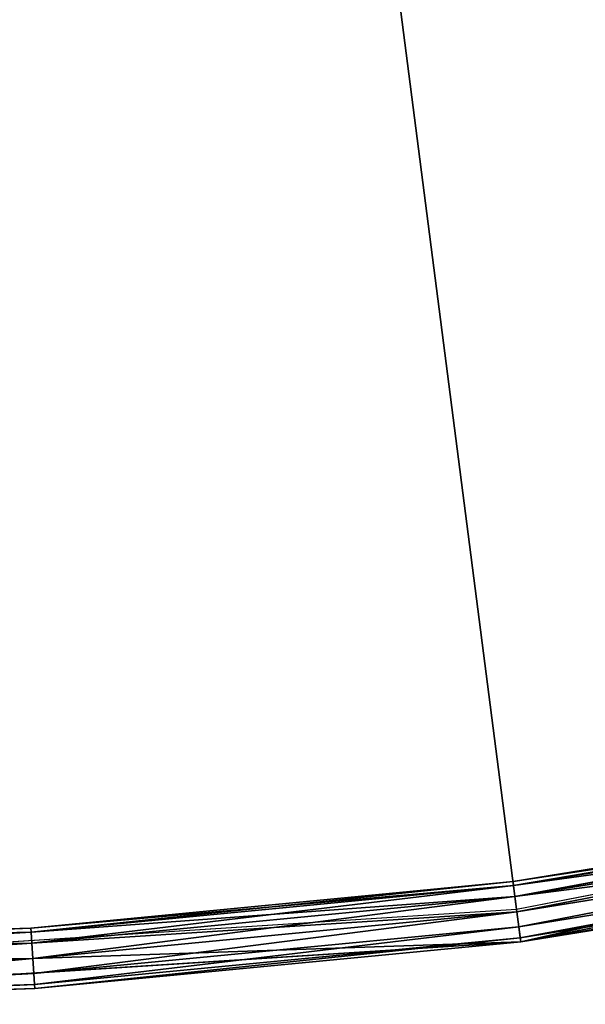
# Model space of a CAD drawing. Extents: x 389 to 891, y 0 to 811.
# Tile 19 of 254: x 656 to 674, y 0 to 32. Entities that reach past the tile are written whole.
import ezdxf

# ---------------------------------------------------------------- set-up
doc = ezdxf.new("R2010")
doc.units = 0
doc.header["$LTSCALE"] = 25.4
doc.layers.get('0').update_dxf_attribs({"color": 13, "linetype": 'CONTINUOUS'})

# ---------------------------------------------------------------- blocks, each defined once
blk = doc.blocks.new('TURDA-8952-8953_STL')
at = {"color": 252}
for p, q in [((305.641, 130.654, 809.569), (289.618, 130.654, 811.083)), ((289.618, 130.654, 811.083), (321.726, 130.654, 809.022)), ((305.641, 130.654, 809.569), (289.618, 130.654, 811.083)), ((305.641, 130.654, 809.569), (289.618, 130.654, 810.083)), ((305.705, 1.654, 810.567), (289.618, 130.654, 811.083)), ((305.705, 1.654, 810.567), (289.618, 130.654, 811.083)), ((289.618, 130.654, 811.083), (321.726, 130.654, 809.022)), ((289.618, 130.52, 809.583), (305.641, 130.654, 809.569)), ((289.618, 130.52, 809.583), (305.641, 130.654, 809.569)), ((305.641, 130.654, 809.569), (289.618, 130.654, 810.083)), ((305.609, 130.52, 809.07), (289.618, 130.52, 809.583)), ((289.618, 130.154, 809.217), (305.609, 130.52, 809.07)), ((289.618, 130.154, 809.217), (305.609, 130.52, 809.07)), ((305.609, 130.52, 809.07), (289.618, 130.52, 809.583)), ((305.586, 130.154, 808.705), (321.534, 130.52, 807.534)), ((305.586, 130.154, 808.705), (321.534, 130.52, 807.534)), ((305.586, 130.154, 808.705), (305.609, 130.52, 809.07)), ((305.586, 130.154, 808.705), (305.609, 130.52, 809.07)), ((305.609, 130.52, 809.07), (321.598, 130.654, 808.03)), ((305.609, 130.52, 809.07), (321.598, 130.654, 808.03)), ((305.609, 130.52, 809.07), (305.641, 130.654, 809.569)), ((305.609, 130.52, 809.07), (305.641, 130.654, 809.569)), ((321.534, 130.52, 807.534), (305.609, 130.52, 809.07)), ((321.534, 130.52, 807.534), (305.609, 130.52, 809.07)), ((321.598, 130.654, 808.03), (305.641, 130.654, 809.569)), ((305.641, 130.654, 809.569), (321.726, 130.654, 809.022)), ((305.641, 130.654, 809.569), (321.726, 130.654, 809.022)), ((321.598, 130.654, 808.03), (305.641, 130.654, 809.569)), ((305.705, 1.654, 810.567), (321.726, 130.654, 809.022)), ((305.705, 1.654, 810.567), (321.726, 130.654, 809.022)), ((321.488, 130.154, 807.171), (337.328, 130.52, 804.98)), ((321.488, 130.154, 807.171), (337.328, 130.52, 804.98)), ((321.488, 130.154, 807.171), (321.534, 130.52, 807.534)), ((321.488, 130.154, 807.171), (321.534, 130.52, 807.534)), ((321.534, 130.52, 807.534), (337.424, 130.654, 805.471)), ((321.534, 130.52, 807.534), (337.424, 130.654, 805.471)), ((321.534, 130.52, 807.534), (321.598, 130.654, 808.03)), ((321.534, 130.52, 807.534), (321.598, 130.654, 808.03)), ((337.328, 130.52, 804.98), (321.534, 130.52, 807.534)), ((337.328, 130.52, 804.98), (321.534, 130.52, 807.534)), ((337.424, 130.654, 805.471), (321.598, 130.654, 808.03)), ((321.598, 130.654, 808.03), (321.726, 130.654, 809.022)), ((321.598, 130.654, 808.03), (321.726, 130.654, 809.022)), ((337.424, 130.654, 805.471), (321.598, 130.654, 808.03)), ((337.424, 130.654, 805.471), (321.726, 130.654, 809.022)), ((321.726, 130.654, 809.022), (353.307, 130.654, 802.871)), ((337.424, 130.654, 805.471), (321.726, 130.654, 809.022)), ((321.726, 130.654, 809.022), (337.615, 1.654, 806.453)), ((321.726, 130.654, 809.022), (353.307, 130.654, 802.871)), ((321.726, 1.654, 809.022), (321.726, 130.654, 809.022)), ((321.726, 1.654, 809.022), (321.726, 130.654, 809.022)), ((321.726, 130.654, 809.022), (337.615, 1.654, 806.453)), ((305.586, 130.154, 808.705), (289.618, 130.154, 809.217)), ((289.618, 129.654, 809.083), (305.586, 130.154, 808.705)), ((289.618, 129.654, 809.083), (305.586, 130.154, 808.705)), ((305.586, 130.154, 808.705), (289.618, 130.154, 809.217)), ((305.577, 129.654, 808.571), (321.488, 130.154, 807.171)), ((305.577, 129.654, 808.571), (321.488, 130.154, 807.171)), ((305.577, 129.654, 808.571), (305.586, 130.154, 808.705)), ((305.577, 129.654, 808.571), (305.586, 130.154, 808.705)), ((321.488, 130.154, 807.171), (305.586, 130.154, 808.705)), ((321.488, 130.154, 807.171), (305.586, 130.154, 808.705)), ((321.47, 129.654, 807.038), (337.258, 130.154, 804.621)), ((321.47, 129.654, 807.038), (337.258, 130.154, 804.621)), ((321.47, 129.654, 807.038), (321.488, 130.154, 807.171)), ((321.47, 129.654, 807.038), (321.488, 130.154, 807.171)), ((337.258, 130.154, 804.621), (321.488, 130.154, 807.171)), ((337.258, 130.154, 804.621), (321.488, 130.154, 807.171)), ((289.618, 129.654, 809.083), (305.577, 1.654, 808.571)), ((289.618, 129.654, 809.083), (305.577, 1.654, 808.571)), ((289.618, 129.654, 809.083), (305.577, 129.654, 808.571)), ((289.618, 129.654, 809.083), (305.577, 129.654, 808.571)), ((305.577, 129.654, 808.571), (305.577, 1.654, 808.571)), ((305.577, 129.654, 808.571), (305.577, 1.654, 808.571)), ((305.577, 129.654, 808.571), (321.47, 1.654, 807.038)), ((305.577, 129.654, 808.571), (321.47, 1.654, 807.038)), ((305.577, 129.654, 808.571), (321.47, 129.654, 807.038)), ((305.577, 129.654, 808.571), (321.47, 129.654, 807.038)), ((321.47, 129.654, 807.038), (321.47, 1.654, 807.038)), ((321.47, 129.654, 807.038), (321.47, 1.654, 807.038)), ((321.47, 129.654, 807.038), (337.233, 1.654, 804.49)), ((321.47, 129.654, 807.038), (337.233, 1.654, 804.49)), ((321.47, 129.654, 807.038), (337.233, 129.654, 804.49)), ((321.47, 129.654, 807.038), (337.233, 129.654, 804.49)), ((289.618, 1.654, 811.083), (305.705, 1.654, 810.567)), ((305.577, 1.654, 808.571), (289.618, 1.654, 809.083)), ((289.618, 1.654, 811.083), (305.705, 1.654, 810.567)), ((289.618, 1.654, 811.083), (305.697, 1.154, 810.433)), ((289.618, 1.654, 811.083), (305.697, 1.154, 810.433)), ((289.618, 1.154, 809.217), (305.577, 1.654, 808.571)), ((289.618, 1.154, 809.217), (305.577, 1.654, 808.571)), ((305.577, 1.654, 808.571), (289.618, 1.654, 809.083)), ((321.47, 1.654, 807.038), (305.577, 1.654, 808.571)), ((305.586, 1.154, 808.705), (305.577, 1.654, 808.571)), ((321.47, 1.654, 807.038), (305.577, 1.654, 808.571)), ((305.586, 1.154, 808.705), (305.577, 1.654, 808.571)), ((305.586, 1.154, 808.705), (321.47, 1.654, 807.038)), ((305.586, 1.154, 808.705), (321.47, 1.654, 807.038)), ((305.705, 1.654, 810.567), (305.697, 1.154, 810.433)), ((305.705, 1.654, 810.567), (305.697, 1.154, 810.433)), ((305.705, 1.654, 810.567), (321.726, 1.654, 809.022)), ((305.705, 1.654, 810.567), (321.726, 1.654, 809.022)), ((305.705, 1.654, 810.567), (321.709, 1.154, 808.889)), ((305.705, 1.654, 810.567), (321.709, 1.154, 808.889)), ((337.233, 1.654, 804.49), (321.47, 1.654, 807.038)), ((321.488, 1.154, 807.171), (321.47, 1.654, 807.038)), ((337.233, 1.654, 804.49), (321.47, 1.654, 807.038)), ((321.488, 1.154, 807.171), (321.47, 1.654, 807.038)), ((321.488, 1.154, 807.171), (337.233, 1.654, 804.49)), ((321.488, 1.154, 807.171), (337.233, 1.654, 804.49)), ((321.726, 1.654, 809.022), (321.709, 1.154, 808.889)), ((321.726, 1.654, 809.022), (321.709, 1.154, 808.889)), ((321.726, 1.654, 809.022), (337.615, 1.654, 806.453)), ((321.726, 1.654, 809.022), (337.615, 1.654, 806.453)), ((321.726, 1.654, 809.022), (337.589, 1.154, 806.321)), ((321.726, 1.654, 809.022), (337.589, 1.154, 806.321)), ((305.697, 1.154, 810.433), (289.618, 1.154, 810.949)), ((289.618, 1.154, 810.949), (305.673, 0.788, 810.068)), ((289.618, 1.154, 810.949), (305.673, 0.788, 810.068)), ((305.697, 1.154, 810.433), (289.618, 1.154, 810.949)), ((305.586, 1.154, 808.705), (289.618, 1.154, 809.217)), ((289.618, 0.788, 809.583), (305.586, 1.154, 808.705)), ((289.618, 0.788, 809.583), (305.586, 1.154, 808.705)), ((305.586, 1.154, 808.705), (289.618, 1.154, 809.217)), ((321.488, 1.154, 807.171), (305.586, 1.154, 808.705)), ((305.609, 0.788, 809.07), (305.586, 1.154, 808.705)), ((321.488, 1.154, 807.171), (305.586, 1.154, 808.705)), ((305.609, 0.788, 809.07), (305.586, 1.154, 808.705)), ((305.609, 0.788, 809.07), (321.488, 1.154, 807.171)), ((305.609, 0.788, 809.07), (321.488, 1.154, 807.171)), ((305.697, 1.154, 810.433), (305.673, 0.788, 810.068)), ((305.697, 1.154, 810.433), (305.673, 0.788, 810.068)), ((321.709, 1.154, 808.889), (305.697, 1.154, 810.433)), ((305.697, 1.154, 810.433), (321.662, 0.788, 808.526)), ((305.697, 1.154, 810.433), (321.662, 0.788, 808.526)), ((321.709, 1.154, 808.889), (305.697, 1.154, 810.433)), ((337.258, 1.154, 804.621), (321.488, 1.154, 807.171)), ((321.534, 0.788, 807.534), (321.488, 1.154, 807.171)), ((337.258, 1.154, 804.621), (321.488, 1.154, 807.171)), ((321.534, 0.788, 807.534), (321.488, 1.154, 807.171)), ((321.534, 0.788, 807.534), (337.258, 1.154, 804.621)), ((321.534, 0.788, 807.534), (337.258, 1.154, 804.621)), ((321.709, 1.154, 808.889), (321.662, 0.788, 808.526)), ((321.709, 1.154, 808.889), (321.662, 0.788, 808.526)), ((337.589, 1.154, 806.321), (321.709, 1.154, 808.889)), ((321.709, 1.154, 808.889), (337.52, 0.788, 805.962)), ((321.709, 1.154, 808.889), (337.52, 0.788, 805.962)), ((337.589, 1.154, 806.321), (321.709, 1.154, 808.889)), ((305.673, 0.788, 810.068), (289.618, 0.788, 810.583)), ((289.618, 0.788, 810.583), (305.641, 0.654, 809.569)), ((289.618, 0.788, 810.583), (305.641, 0.654, 809.569)), ((305.673, 0.788, 810.068), (289.618, 0.788, 810.583)), ((305.609, 0.788, 809.07), (289.618, 0.788, 809.583)), ((289.618, 0.654, 810.083), (305.609, 0.788, 809.07)), ((289.618, 0.654, 810.083), (305.609, 0.788, 809.07)), ((305.609, 0.788, 809.07), (289.618, 0.788, 809.583)), ((289.618, 0.654, 810.083), (305.641, 0.654, 809.569)), ((289.618, 0.654, 810.083), (305.641, 0.654, 809.569)), ((321.534, 0.788, 807.534), (305.609, 0.788, 809.07)), ((305.641, 0.654, 809.569), (305.609, 0.788, 809.07)), ((321.534, 0.788, 807.534), (305.609, 0.788, 809.07)), ((305.641, 0.654, 809.569), (305.609, 0.788, 809.07)), ((305.673, 0.788, 810.068), (305.641, 0.654, 809.569)), ((305.673, 0.788, 810.068), (305.641, 0.654, 809.569)), ((305.641, 0.654, 809.569), (321.534, 0.788, 807.534)), ((305.641, 0.654, 809.569), (321.534, 0.788, 807.534)), ((305.641, 0.654, 809.569), (321.598, 0.654, 808.03)), ((305.641, 0.654, 809.569), (321.598, 0.654, 808.03)), ((321.662, 0.788, 808.526), (305.673, 0.788, 810.068)), ((305.673, 0.788, 810.068), (321.598, 0.654, 808.03)), ((305.673, 0.788, 810.068), (321.598, 0.654, 808.03)), ((321.662, 0.788, 808.526), (305.673, 0.788, 810.068)), ((337.328, 0.788, 804.98), (321.534, 0.788, 807.534)), ((321.598, 0.654, 808.03), (321.534, 0.788, 807.534)), ((337.328, 0.788, 804.98), (321.534, 0.788, 807.534)), ((321.598, 0.654, 808.03), (321.534, 0.788, 807.534)), ((321.662, 0.788, 808.526), (321.598, 0.654, 808.03)), ((321.662, 0.788, 808.526), (321.598, 0.654, 808.03)), ((321.598, 0.654, 808.03), (337.328, 0.788, 804.98)), ((321.598, 0.654, 808.03), (337.328, 0.788, 804.98)), ((321.598, 0.654, 808.03), (337.424, 0.654, 805.471)), ((321.598, 0.654, 808.03), (337.424, 0.654, 805.471)), ((337.52, 0.788, 805.962), (321.662, 0.788, 808.526)), ((321.662, 0.788, 808.526), (337.424, 0.654, 805.471)), ((321.662, 0.788, 808.526), (337.424, 0.654, 805.471)), ((337.52, 0.788, 805.962), (321.662, 0.788, 808.526))]:
    blk.add_line(p, q, dxfattribs=at)
at = {"color": 7}
for p, q in [((289.618, 3.654, 810), (321.588, 3.654, 807.948)), ((321.588, 3.654, 807.948), (289.618, 3.654, 560)), ((321.588, 3.654, 807.948), (289.618, 3.654, 560)), ((321.588, 3.654, 807.948), (353.032, 3.654, 801.824))]:
    blk.add_line(p, q, dxfattribs=at)
at = {"color": 252}
mesh = blk.add_polyface(dxfattribs=at)
corners = [(289.618, 130.654, 811.083), (321.726, 130.654, 809.022), (305.641, 130.654, 809.569)]
mesh.append_faces([[corners[k] for k in face] for face in [(0, 1, 2)]], dxfattribs={"color": 252})
mesh = blk.add_polyface(dxfattribs=at)
corners = [(289.618, 130.654, 811.083), (305.641, 130.654, 809.569), (289.618, 130.654, 810.083)]
mesh.append_faces([[corners[k] for k in face] for face in [(0, 1, 2)]], dxfattribs={"color": 252})
mesh = blk.add_polyface(dxfattribs=at)
corners = [(305.705, 1.654, 810.567), (289.618, 130.654, 811.083), (289.618, 1.654, 811.083)]
mesh.append_faces([[corners[k] for k in face] for face in [(0, 1, 2)]], dxfattribs={"color": 252})
mesh = blk.add_polyface(dxfattribs=at)
corners = [(321.726, 130.654, 809.022), (289.618, 130.654, 811.083), (305.705, 1.654, 810.567)]
mesh.append_faces([[corners[k] for k in face] for face in [(0, 1, 2)]], dxfattribs={"color": 252})
mesh = blk.add_polyface(dxfattribs=at)
corners = [(289.618, 130.52, 809.583), (305.641, 130.654, 809.569), (305.609, 130.52, 809.07)]
mesh.append_faces([[corners[k] for k in face] for face in [(0, 1, 2)]], dxfattribs={"color": 252})
mesh = blk.add_polyface(dxfattribs=at)
corners = [(289.618, 130.654, 810.083), (305.641, 130.654, 809.569), (289.618, 130.52, 809.583)]
mesh.append_faces([[corners[k] for k in face] for face in [(0, 1, 2)]], dxfattribs={"color": 252})
mesh = blk.add_polyface(dxfattribs=at)
corners = [(305.609, 130.52, 809.07), (305.586, 130.154, 808.705), (289.618, 130.154, 809.217)]
mesh.append_faces([[corners[k] for k in face] for face in [(0, 1, 2)]], dxfattribs={"color": 252})
mesh = blk.add_polyface(dxfattribs=at)
corners = [(289.618, 130.52, 809.583), (305.609, 130.52, 809.07), (289.618, 130.154, 809.217)]
mesh.append_faces([[corners[k] for k in face] for face in [(0, 1, 2)]], dxfattribs={"color": 252})
mesh = blk.add_polyface(dxfattribs=at)
corners = [(305.586, 130.154, 808.705), (321.534, 130.52, 807.534), (321.488, 130.154, 807.171)]
mesh.append_faces([[corners[k] for k in face] for face in [(0, 1, 2)]], dxfattribs={"color": 252})
mesh = blk.add_polyface(dxfattribs=at)
corners = [(305.609, 130.52, 809.07), (321.534, 130.52, 807.534), (305.586, 130.154, 808.705)]
mesh.append_faces([[corners[k] for k in face] for face in [(0, 1, 2)]], dxfattribs={"color": 252})
mesh = blk.add_polyface(dxfattribs=at)
corners = [(305.609, 130.52, 809.07), (321.598, 130.654, 808.03), (321.534, 130.52, 807.534)]
mesh.append_faces([[corners[k] for k in face] for face in [(0, 1, 2)]], dxfattribs={"color": 252})
mesh = blk.add_polyface(dxfattribs=at)
corners = [(305.641, 130.654, 809.569), (321.598, 130.654, 808.03), (305.609, 130.52, 809.07)]
mesh.append_faces([[corners[k] for k in face] for face in [(0, 1, 2)]], dxfattribs={"color": 252})
mesh = blk.add_polyface(dxfattribs=at)
corners = [(305.641, 130.654, 809.569), (321.726, 130.654, 809.022), (321.598, 130.654, 808.03)]
mesh.append_faces([[corners[k] for k in face] for face in [(0, 1, 2)]], dxfattribs={"color": 252})
mesh = blk.add_polyface(dxfattribs=at)
corners = [(321.726, 130.654, 809.022), (305.705, 1.654, 810.567), (321.726, 1.654, 809.022)]
mesh.append_faces([[corners[k] for k in face] for face in [(0, 1, 2)]], dxfattribs={"color": 252})
mesh = blk.add_polyface(dxfattribs=at)
corners = [(321.488, 130.154, 807.171), (337.328, 130.52, 804.98), (337.258, 130.154, 804.621)]
mesh.append_faces([[corners[k] for k in face] for face in [(0, 1, 2)]], dxfattribs={"color": 252})
mesh = blk.add_polyface(dxfattribs=at)
corners = [(321.534, 130.52, 807.534), (337.328, 130.52, 804.98), (321.488, 130.154, 807.171)]
mesh.append_faces([[corners[k] for k in face] for face in [(0, 1, 2)]], dxfattribs={"color": 252})
mesh = blk.add_polyface(dxfattribs=at)
corners = [(321.534, 130.52, 807.534), (337.424, 130.654, 805.471), (337.328, 130.52, 804.98)]
mesh.append_faces([[corners[k] for k in face] for face in [(0, 1, 2)]], dxfattribs={"color": 252})
mesh = blk.add_polyface(dxfattribs=at)
corners = [(321.598, 130.654, 808.03), (337.424, 130.654, 805.471), (321.534, 130.52, 807.534)]
mesh.append_faces([[corners[k] for k in face] for face in [(0, 1, 2)]], dxfattribs={"color": 252})
mesh = blk.add_polyface(dxfattribs=at)
corners = [(321.726, 130.654, 809.022), (337.424, 130.654, 805.471), (321.598, 130.654, 808.03)]
mesh.append_faces([[corners[k] for k in face] for face in [(0, 1, 2)]], dxfattribs={"color": 252})
mesh = blk.add_polyface(dxfattribs=at)
corners = [(321.726, 130.654, 809.022), (353.307, 130.654, 802.871), (337.424, 130.654, 805.471)]
mesh.append_faces([[corners[k] for k in face] for face in [(0, 1, 2)]], dxfattribs={"color": 252})
mesh = blk.add_polyface(dxfattribs=at)
corners = [(353.307, 130.654, 802.871), (321.726, 130.654, 809.022), (337.615, 1.654, 806.453)]
mesh.append_faces([[corners[k] for k in face] for face in [(0, 1, 2)]], dxfattribs={"color": 252})
mesh = blk.add_polyface(dxfattribs=at)
corners = [(337.615, 1.654, 806.453), (321.726, 130.654, 809.022), (321.726, 1.654, 809.022)]
mesh.append_faces([[corners[k] for k in face] for face in [(0, 1, 2)]], dxfattribs={"color": 252})
mesh = blk.add_polyface(dxfattribs=at)
corners = [(305.586, 130.154, 808.705), (305.577, 129.654, 808.571), (289.618, 129.654, 809.083)]
mesh.append_faces([[corners[k] for k in face] for face in [(0, 1, 2)]], dxfattribs={"color": 252})
mesh = blk.add_polyface(dxfattribs=at)
corners = [(305.586, 130.154, 808.705), (289.618, 129.654, 809.083), (289.618, 130.154, 809.217)]
mesh.append_faces([[corners[k] for k in face] for face in [(0, 1, 2)]], dxfattribs={"color": 252})
mesh = blk.add_polyface(dxfattribs=at)
corners = [(321.488, 130.154, 807.171), (321.47, 129.654, 807.038), (305.577, 129.654, 808.571)]
mesh.append_faces([[corners[k] for k in face] for face in [(0, 1, 2)]], dxfattribs={"color": 252})
mesh = blk.add_polyface(dxfattribs=at)
corners = [(321.488, 130.154, 807.171), (305.577, 129.654, 808.571), (305.586, 130.154, 808.705)]
mesh.append_faces([[corners[k] for k in face] for face in [(0, 1, 2)]], dxfattribs={"color": 252})
mesh = blk.add_polyface(dxfattribs=at)
corners = [(337.258, 130.154, 804.621), (337.233, 129.654, 804.49), (321.47, 129.654, 807.038)]
mesh.append_faces([[corners[k] for k in face] for face in [(0, 1, 2)]], dxfattribs={"color": 252})
mesh = blk.add_polyface(dxfattribs=at)
corners = [(337.258, 130.154, 804.621), (321.47, 129.654, 807.038), (321.488, 130.154, 807.171)]
mesh.append_faces([[corners[k] for k in face] for face in [(0, 1, 2)]], dxfattribs={"color": 252})
mesh = blk.add_polyface(dxfattribs=at)
corners = [(305.577, 1.654, 808.571), (289.618, 1.654, 809.083), (289.618, 129.654, 809.083)]
mesh.append_faces([[corners[k] for k in face] for face in [(0, 1, 2)]], dxfattribs={"color": 252})
mesh = blk.add_polyface(dxfattribs=at)
corners = [(305.577, 1.654, 808.571), (289.618, 129.654, 809.083), (305.577, 129.654, 808.571)]
mesh.append_faces([[corners[k] for k in face] for face in [(0, 1, 2)]], dxfattribs={"color": 252})
mesh = blk.add_polyface(dxfattribs=at)
corners = [(321.47, 1.654, 807.038), (305.577, 1.654, 808.571), (305.577, 129.654, 808.571)]
mesh.append_faces([[corners[k] for k in face] for face in [(0, 1, 2)]], dxfattribs={"color": 252})
mesh = blk.add_polyface(dxfattribs=at)
corners = [(321.47, 1.654, 807.038), (305.577, 129.654, 808.571), (321.47, 129.654, 807.038)]
mesh.append_faces([[corners[k] for k in face] for face in [(0, 1, 2)]], dxfattribs={"color": 252})
mesh = blk.add_polyface(dxfattribs=at)
corners = [(337.233, 1.654, 804.49), (321.47, 1.654, 807.038), (321.47, 129.654, 807.038)]
mesh.append_faces([[corners[k] for k in face] for face in [(0, 1, 2)]], dxfattribs={"color": 252})
mesh = blk.add_polyface(dxfattribs=at)
corners = [(337.233, 1.654, 804.49), (321.47, 129.654, 807.038), (337.233, 129.654, 804.49)]
mesh.append_faces([[corners[k] for k in face] for face in [(0, 1, 2)]], dxfattribs={"color": 252})
at = {"color": 7}
mesh = blk.add_polyface(dxfattribs=at)
corners = [(289.618, 3.654, 810), (321.588, 3.654, 807.948), (289.618, 3.654, 560)]
mesh.append_faces([[corners[k] for k in face] for face in [(0, 1, 2)]], dxfattribs={"color": 7})
mesh = blk.add_polyface(dxfattribs=at)
corners = [(321.588, 3.654, 807.948), (353.032, 3.654, 801.824), (289.618, 3.654, 560)]
mesh.append_faces([[corners[k] for k in face] for face in [(0, 1, 2)]], dxfattribs={"color": 7})
mesh = blk.add_polyface(dxfattribs=at)
corners = [(353.032, 3.654, 801.824), (383.435, 3.654, 791.729), (289.618, 3.654, 560)]
mesh.append_faces([[corners[k] for k in face] for face in [(0, 1, 2)]], dxfattribs={"color": 7})
mesh = blk.add_polyface(dxfattribs=at)
corners = [(383.435, 3.654, 791.729), (412.298, 3.654, 777.83), (289.618, 3.654, 560)]
mesh.append_faces([[corners[k] for k in face] for face in [(0, 1, 2)]], dxfattribs={"color": 7})
at = {"color": 252}
mesh = blk.add_polyface(dxfattribs=at)
corners = [(305.705, 1.654, 810.567), (289.618, 1.654, 811.083), (305.697, 1.154, 810.433)]
mesh.append_faces([[corners[k] for k in face] for face in [(0, 1, 2)]], dxfattribs={"color": 252})
mesh = blk.add_polyface(dxfattribs=at)
corners = [(305.697, 1.154, 810.433), (289.618, 1.654, 811.083), (289.618, 1.154, 810.949)]
mesh.append_faces([[corners[k] for k in face] for face in [(0, 1, 2)]], dxfattribs={"color": 252})
mesh = blk.add_polyface(dxfattribs=at)
corners = [(305.586, 1.154, 808.705), (289.618, 1.154, 809.217), (305.577, 1.654, 808.571)]
mesh.append_faces([[corners[k] for k in face] for face in [(0, 1, 2)]], dxfattribs={"color": 252})
mesh = blk.add_polyface(dxfattribs=at)
corners = [(305.577, 1.654, 808.571), (289.618, 1.154, 809.217), (289.618, 1.654, 809.083)]
mesh.append_faces([[corners[k] for k in face] for face in [(0, 1, 2)]], dxfattribs={"color": 252})
mesh = blk.add_polyface(dxfattribs=at)
corners = [(321.47, 1.654, 807.038), (305.586, 1.154, 808.705), (305.577, 1.654, 808.571)]
mesh.append_faces([[corners[k] for k in face] for face in [(0, 1, 2)]], dxfattribs={"color": 252})
mesh = blk.add_polyface(dxfattribs=at)
corners = [(321.488, 1.154, 807.171), (305.586, 1.154, 808.705), (321.47, 1.654, 807.038)]
mesh.append_faces([[corners[k] for k in face] for face in [(0, 1, 2)]], dxfattribs={"color": 252})
mesh = blk.add_polyface(dxfattribs=at)
corners = [(321.709, 1.154, 808.889), (305.705, 1.654, 810.567), (305.697, 1.154, 810.433)]
mesh.append_faces([[corners[k] for k in face] for face in [(0, 1, 2)]], dxfattribs={"color": 252})
mesh = blk.add_polyface(dxfattribs=at)
corners = [(321.726, 1.654, 809.022), (305.705, 1.654, 810.567), (321.709, 1.154, 808.889)]
mesh.append_faces([[corners[k] for k in face] for face in [(0, 1, 2)]], dxfattribs={"color": 252})
mesh = blk.add_polyface(dxfattribs=at)
corners = [(337.233, 1.654, 804.49), (321.488, 1.154, 807.171), (321.47, 1.654, 807.038)]
mesh.append_faces([[corners[k] for k in face] for face in [(0, 1, 2)]], dxfattribs={"color": 252})
mesh = blk.add_polyface(dxfattribs=at)
corners = [(337.258, 1.154, 804.621), (321.488, 1.154, 807.171), (337.233, 1.654, 804.49)]
mesh.append_faces([[corners[k] for k in face] for face in [(0, 1, 2)]], dxfattribs={"color": 252})
mesh = blk.add_polyface(dxfattribs=at)
corners = [(337.589, 1.154, 806.321), (321.726, 1.654, 809.022), (321.709, 1.154, 808.889)]
mesh.append_faces([[corners[k] for k in face] for face in [(0, 1, 2)]], dxfattribs={"color": 252})
mesh = blk.add_polyface(dxfattribs=at)
corners = [(337.615, 1.654, 806.453), (321.726, 1.654, 809.022), (337.589, 1.154, 806.321)]
mesh.append_faces([[corners[k] for k in face] for face in [(0, 1, 2)]], dxfattribs={"color": 252})
mesh = blk.add_polyface(dxfattribs=at)
corners = [(305.697, 1.154, 810.433), (289.618, 1.154, 810.949), (305.673, 0.788, 810.068)]
mesh.append_faces([[corners[k] for k in face] for face in [(0, 1, 2)]], dxfattribs={"color": 252})
mesh = blk.add_polyface(dxfattribs=at)
corners = [(289.618, 1.154, 810.949), (289.618, 0.788, 810.583), (305.673, 0.788, 810.068)]
mesh.append_faces([[corners[k] for k in face] for face in [(0, 1, 2)]], dxfattribs={"color": 252})
mesh = blk.add_polyface(dxfattribs=at)
corners = [(305.609, 0.788, 809.07), (289.618, 0.788, 809.583), (305.586, 1.154, 808.705)]
mesh.append_faces([[corners[k] for k in face] for face in [(0, 1, 2)]], dxfattribs={"color": 252})
mesh = blk.add_polyface(dxfattribs=at)
corners = [(289.618, 0.788, 809.583), (289.618, 1.154, 809.217), (305.586, 1.154, 808.705)]
mesh.append_faces([[corners[k] for k in face] for face in [(0, 1, 2)]], dxfattribs={"color": 252})
mesh = blk.add_polyface(dxfattribs=at)
corners = [(305.609, 0.788, 809.07), (305.586, 1.154, 808.705), (321.488, 1.154, 807.171)]
mesh.append_faces([[corners[k] for k in face] for face in [(0, 1, 2)]], dxfattribs={"color": 252})
mesh = blk.add_polyface(dxfattribs=at)
corners = [(305.609, 0.788, 809.07), (321.488, 1.154, 807.171), (321.534, 0.788, 807.534)]
mesh.append_faces([[corners[k] for k in face] for face in [(0, 1, 2)]], dxfattribs={"color": 252})
mesh = blk.add_polyface(dxfattribs=at)
corners = [(305.697, 1.154, 810.433), (305.673, 0.788, 810.068), (321.662, 0.788, 808.526)]
mesh.append_faces([[corners[k] for k in face] for face in [(0, 1, 2)]], dxfattribs={"color": 252})
mesh = blk.add_polyface(dxfattribs=at)
corners = [(305.697, 1.154, 810.433), (321.662, 0.788, 808.526), (321.709, 1.154, 808.889)]
mesh.append_faces([[corners[k] for k in face] for face in [(0, 1, 2)]], dxfattribs={"color": 252})
mesh = blk.add_polyface(dxfattribs=at)
corners = [(321.534, 0.788, 807.534), (321.488, 1.154, 807.171), (337.258, 1.154, 804.621)]
mesh.append_faces([[corners[k] for k in face] for face in [(0, 1, 2)]], dxfattribs={"color": 252})
mesh = blk.add_polyface(dxfattribs=at)
corners = [(321.534, 0.788, 807.534), (337.258, 1.154, 804.621), (337.328, 0.788, 804.98)]
mesh.append_faces([[corners[k] for k in face] for face in [(0, 1, 2)]], dxfattribs={"color": 252})
mesh = blk.add_polyface(dxfattribs=at)
corners = [(321.709, 1.154, 808.889), (321.662, 0.788, 808.526), (337.52, 0.788, 805.962)]
mesh.append_faces([[corners[k] for k in face] for face in [(0, 1, 2)]], dxfattribs={"color": 252})
mesh = blk.add_polyface(dxfattribs=at)
corners = [(321.709, 1.154, 808.889), (337.52, 0.788, 805.962), (337.589, 1.154, 806.321)]
mesh.append_faces([[corners[k] for k in face] for face in [(0, 1, 2)]], dxfattribs={"color": 252})
mesh = blk.add_polyface(dxfattribs=at)
corners = [(289.618, 0.788, 810.583), (305.641, 0.654, 809.569), (305.673, 0.788, 810.068)]
mesh.append_faces([[corners[k] for k in face] for face in [(0, 1, 2)]], dxfattribs={"color": 252})
mesh = blk.add_polyface(dxfattribs=at)
corners = [(289.618, 0.788, 810.583), (289.618, 0.654, 810.083), (305.641, 0.654, 809.569)]
mesh.append_faces([[corners[k] for k in face] for face in [(0, 1, 2)]], dxfattribs={"color": 252})
mesh = blk.add_polyface(dxfattribs=at)
corners = [(289.618, 0.654, 810.083), (305.609, 0.788, 809.07), (305.641, 0.654, 809.569)]
mesh.append_faces([[corners[k] for k in face] for face in [(0, 1, 2)]], dxfattribs={"color": 252})
mesh = blk.add_polyface(dxfattribs=at)
corners = [(289.618, 0.654, 810.083), (289.618, 0.788, 809.583), (305.609, 0.788, 809.07)]
mesh.append_faces([[corners[k] for k in face] for face in [(0, 1, 2)]], dxfattribs={"color": 252})
mesh = blk.add_polyface(dxfattribs=at)
corners = [(305.641, 0.654, 809.569), (305.609, 0.788, 809.07), (321.534, 0.788, 807.534)]
mesh.append_faces([[corners[k] for k in face] for face in [(0, 1, 2)]], dxfattribs={"color": 252})
mesh = blk.add_polyface(dxfattribs=at)
corners = [(305.673, 0.788, 810.068), (305.641, 0.654, 809.569), (321.598, 0.654, 808.03)]
mesh.append_faces([[corners[k] for k in face] for face in [(0, 1, 2)]], dxfattribs={"color": 252})
mesh = blk.add_polyface(dxfattribs=at)
corners = [(305.641, 0.654, 809.569), (321.534, 0.788, 807.534), (321.598, 0.654, 808.03)]
mesh.append_faces([[corners[k] for k in face] for face in [(0, 1, 2)]], dxfattribs={"color": 252})
mesh = blk.add_polyface(dxfattribs=at)
corners = [(305.673, 0.788, 810.068), (321.598, 0.654, 808.03), (321.662, 0.788, 808.526)]
mesh.append_faces([[corners[k] for k in face] for face in [(0, 1, 2)]], dxfattribs={"color": 252})
mesh = blk.add_polyface(dxfattribs=at)
corners = [(321.598, 0.654, 808.03), (321.534, 0.788, 807.534), (337.328, 0.788, 804.98)]
mesh.append_faces([[corners[k] for k in face] for face in [(0, 1, 2)]], dxfattribs={"color": 252})
mesh = blk.add_polyface(dxfattribs=at)
corners = [(321.662, 0.788, 808.526), (321.598, 0.654, 808.03), (337.424, 0.654, 805.471)]
mesh.append_faces([[corners[k] for k in face] for face in [(0, 1, 2)]], dxfattribs={"color": 252})
mesh = blk.add_polyface(dxfattribs=at)
corners = [(321.598, 0.654, 808.03), (337.328, 0.788, 804.98), (337.424, 0.654, 805.471)]
mesh.append_faces([[corners[k] for k in face] for face in [(0, 1, 2)]], dxfattribs={"color": 252})
mesh = blk.add_polyface(dxfattribs=at)
corners = [(321.662, 0.788, 808.526), (337.424, 0.654, 805.471), (337.52, 0.788, 805.962)]
mesh.append_faces([[corners[k] for k in face] for face in [(0, 1, 2)]], dxfattribs={"color": 252})

msp = doc.modelspace()

# ---------------------------------------------------------------- block references
at = {"color": 0, "extrusion": (0, -1, -3.05311e-16)}
msp.add_blockref('TURDA-8952-8953_STL', (350.443, 1081.066, -811.083), dxfattribs=at)

doc.saveas('drawing.dxf')
